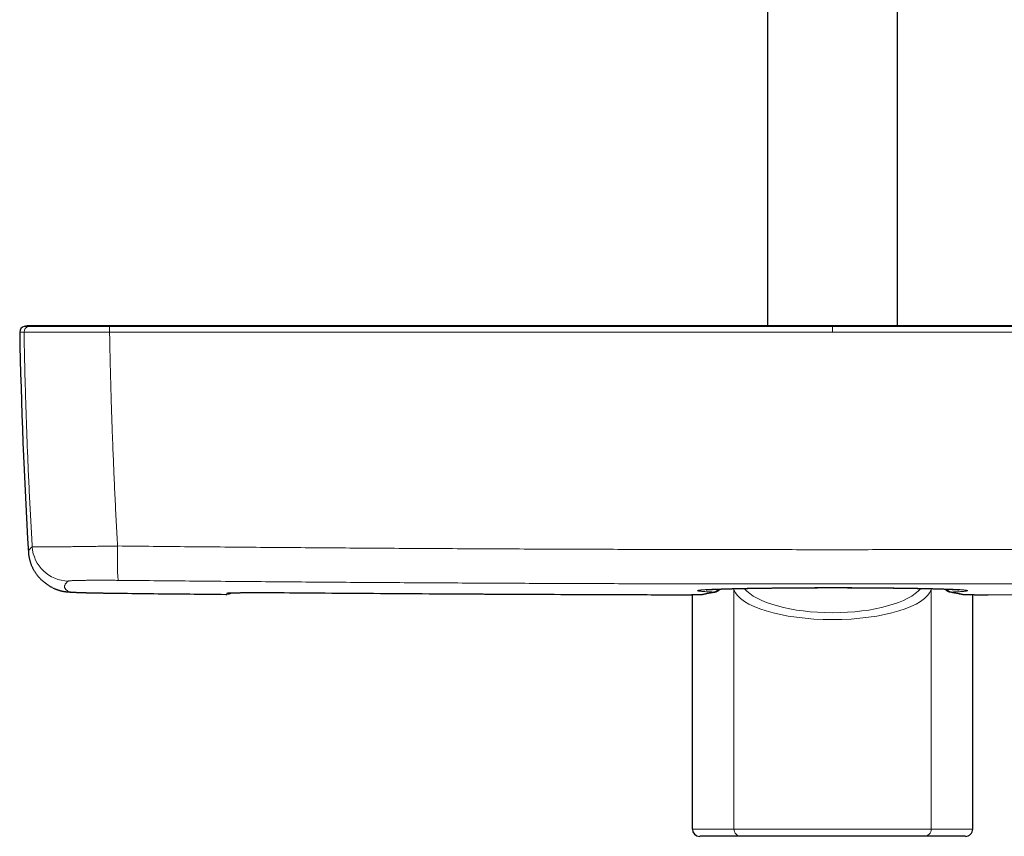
# Model space of a CAD drawing. Header units: millimetres. Extents: x 8 to 976, y 12 to 967.
# Tile 8 of 256: x 283 to 418, y 266 to 378. Entities that reach past the tile are written whole.
import ezdxf

# ---------------------------------------------------------------- set-up
doc = ezdxf.new("R2010")
doc.units = ezdxf.units.MM

msp = doc.modelspace()

# ---------------------------------------------------------------- linework, layer by layer
at = {"color": 7, "linetype": 'Continuous', "lineweight": 30}
for p, q in [((385.22, 596.48), (385.22, 335.99)), ((403.02, 335.99), (403.02, 596.48)), ((285.04, 335.99), (285.02, 335.99)), ((286.93, 335.99), (286.74, 335.99)), ((287.43, 300.17), (287.41, 300.18)), ((374.96, 267.15), (374.96, 299.21)), ((376.38, 299.26), (376.36, 299.26)), ((411.87, 299.26), (411.89, 299.26)), ((413.29, 267.15), (413.29, 299.21)), ((381.62, 266.15), (375.96, 266.15)), ((406.63, 266.15), (381.62, 266.15)), ((412.29, 266.15), (406.63, 266.15))]:
    msp.add_line(p, q, dxfattribs=at)
at = {"color": 252, "linetype": 'Continuous', "lineweight": 0}
for p, q in [((394.12, 335.99), (394.12, 335.9)), ((394.12, 335.11), (394.12, 335.7)), ((283.53, 335.11), (283.53, 335.11)), ((295.22, 335.11), (295.23, 335.11)), ((296.52, 299.41), (296.51, 299.41)), ((311.28, 299.25), (311.28, 299.25)), ((311.28, 299.25), (311.28, 299.25)), ((319.13, 299.49), (319.13, 299.49)), ((372.86, 299.2), (372.86, 299.2)), ((380.63, 299.94), (380.6, 300.03)), ((380.63, 267.15), (380.63, 299.94)), ((407.65, 300.03), (407.62, 299.94)), ((407.62, 267.15), (407.62, 299.94)), ((415.39, 299.2), (415.39, 299.2)), ((374.96, 267.15), (380.63, 267.15)), ((380.63, 267.15), (407.62, 267.15)), ((407.62, 267.15), (413.29, 267.15))]:
    msp.add_line(p, q, dxfattribs=at)
at = {"color": 252, "linetype": 'Continuous', "lineweight": 0, "flags": 128}
for points in [[(376.36, 299.26), (376.31, 299.25), (376.23, 299.25)], [(377.89, 299.56), (377.97, 299.57), (378.04, 299.58)], [(380.63, 299.94), (380.64, 300.02), (380.64, 300.04)], [(407.62, 299.94), (407.61, 300.02), (407.61, 300.04)], [(410.36, 299.56), (410.28, 299.57), (410.21, 299.58)], [(411.89, 299.26), (411.94, 299.25), (412.02, 299.25)]]:
    msp.add_lwpolyline(points, dxfattribs=at)
at = {"color": 7, "linetype": 'Continuous', "lineweight": 30}
for centre, radius, start, end in [((283.74, 335.12), 0.8, 102.4156, 181.051), ((982.82, 347.92), 700, 181.04894, 183.51705)]:
    msp.add_arc(centre, radius, start, end, dxfattribs=at)
at = {"color": 252, "linetype": 'Continuous', "lineweight": 0}
for centre, radius, start, end in [((284.33, 335.12), 0.8, 102.4705, 181.062), ((284.33, 335.12), 0.8, 102.4699, 181.0599), ((307.72, 335.25), 12.5, 177.0339, 180.6825), ((308.18, 335.26), 12.95, 177.148, 180.6703), ((289.64, 306.07), 5, 183.4994, 269.2751), ((347.66, 304.23), 51.36, 178.1708, 183.4139), ((289.74, 304.59), 4.99, 242.4924, 269.3745), ((311.28, 300.21), 0.802, 269.4871, 285.3613), ((311.28, 300.05), 0.8, 269.4734, 311.3926), ((311.28, 300.05), 0.8, 269.4745, 311.4143), ((381.63, 267.15), 0.997, 179.8298, 269.8321), ((406.62, 267.15), 0.997, 270.1679, 0.1702)]:
    msp.add_arc(centre, radius, start, end, dxfattribs=at)
for centre, major_axis, ratio, start_param, end_param in [((394.12, 300.44), (13.58, 0), 0.341894, 3.250238, 6.17454), ((394.12, 301.38), (12.58, 0), 0.369079, 3.428445, 5.996303)]:
    msp.add_ellipse(centre, major_axis=major_axis, ratio=ratio, start_param=start_param, end_param=end_param, dxfattribs=at)
at = {"color": 7, "linetype": 'Continuous', "lineweight": 30}
for centre, start_param, end_param in [((375.96, 267.15), 0, 1.570796), ((412.29, 267.15), 1.570796, 3.141593)]:
    msp.add_ellipse(centre, major_axis=(-1.01, 0), ratio=0.994104, start_param=start_param, end_param=end_param, dxfattribs=at)
for points, knots in [([(284.44, 335.99), (284.42, 335.99), (284.4, 335.99), (284.35, 335.99), (284.31, 335.99), (284.28, 335.99), (284.25, 335.99), (284.23, 335.99), (284.21, 335.99), (284.2, 335.99), (284.19, 335.99), (284.17, 335.99), (284.14, 335.99), (284.09, 335.98), (284, 335.97), (283.87, 335.96), (283.72, 335.93), (283.62, 335.91), (283.56, 335.9)], [0, 0, 0, 0, 0.1260581, 0.2341511, 0.3243497, 0.3967758, 0.4516693, 0.4773206, 0.4966717, 0.5042175, 0.5105625, 0.5268245, 0.5453168, 0.57921, 0.6562683, 0.7535106, 0.8709565, 1, 1, 1, 1]), ([(285.02, 335.99), (285.01, 335.99), (284.99, 335.99), (284.97, 335.99), (284.94, 335.99), (284.91, 335.99), (284.89, 335.99), (284.87, 335.99), (284.85, 335.99), (284.83, 335.99), (284.81, 335.99), (284.79, 335.99), (284.78, 335.99), (284.76, 335.99), (284.75, 335.99), (284.73, 335.99), (284.72, 335.99), (284.71, 335.99), (284.69, 335.99), (284.68, 335.99), (284.67, 335.99), (284.66, 335.99), (284.65, 335.99), (284.65, 335.99), (284.64, 335.99), (284.63, 335.99), (284.62, 335.99), (284.62, 335.99), (284.61, 335.99), (284.61, 335.99), (284.6, 335.99), (284.59, 335.99), (284.59, 335.99), (284.58, 335.99), (284.57, 335.99), (284.56, 335.99), (284.56, 335.99), (284.55, 335.99), (284.54, 335.99), (284.53, 335.99), (284.53, 335.99), (284.52, 335.99), (284.51, 335.99), (284.5, 335.99), (284.5, 335.99), (284.49, 335.99), (284.48, 335.99), (284.48, 335.99), (284.47, 335.99), (284.46, 335.99), (284.46, 335.99), (284.45, 335.99), (284.45, 335.99), (284.45, 335.99), (284.44, 335.99), (284.44, 335.99), (284.44, 335.99), (284.44, 335.99), (284.44, 335.99)], [0, 0, 0, 0, 0.025029, 0.049424, 0.073187, 0.096316, 0.118812, 0.140289, 0.161157, 0.181413, 0.201059, 0.220476, 0.239257, 0.257403, 0.274912, 0.291786, 0.308024, 0.323627, 0.338593, 0.352924, 0.366619, 0.379679, 0.392102, 0.40389, 0.415043, 0.424707, 0.433838, 0.442439, 0.451141, 0.460379, 0.470154, 0.481404, 0.493289, 0.505811, 0.518967, 0.53276, 0.546924, 0.561702, 0.577093, 0.593097, 0.610059, 0.62766, 0.645899, 0.664777, 0.684292, 0.704447, 0.725239, 0.74667, 0.768739, 0.791446, 0.814792, 0.838776, 0.863398, 0.888659, 0.917183, 0.946479, 0.976548, 1, 1, 1, 1]), ([(295.26, 335.99), (295.13, 335.99), (294.88, 335.99), (294.51, 335.99), (294.15, 335.99), (293.79, 335.99), (293.42, 335.99), (293.04, 335.99), (292.64, 335.99), (292.22, 335.99), (291.81, 335.99), (291.42, 335.99), (291.06, 335.99), (290.73, 335.99), (290.41, 335.99), (290.09, 335.99), (289.78, 335.99), (289.45, 335.99), (289.11, 335.99), (288.77, 335.99), (288.45, 335.99), (288.14, 335.99), (287.87, 335.99), (287.62, 335.99), (287.38, 335.99), (287.16, 335.99), (286.94, 335.99), (286.71, 335.99), (286.49, 335.99), (286.28, 335.99), (286.08, 335.99), (285.89, 335.99), (285.72, 335.99), (285.57, 335.99), (285.43, 335.99), (285.32, 335.99), (285.22, 335.99), (285.14, 335.99), (285.08, 335.99), (285.04, 335.99), (285.03, 335.99), (285.02, 335.99)], [0, 0, 0, 0, 0.023891, 0.047086, 0.069962, 0.092904, 0.116288, 0.140122, 0.167568, 0.194674, 0.221968, 0.249978, 0.273742, 0.296844, 0.319663, 0.342577, 0.365963, 0.389831, 0.417351, 0.44453, 0.471851, 0.499802, 0.523482, 0.546533, 0.569332, 0.592259, 0.615689, 0.639617, 0.667171, 0.694345, 0.721631, 0.749523, 0.77811, 0.806219, 0.833994, 0.861586, 0.889145, 0.916327, 0.943769, 0.971614, 1, 1, 1, 1]), ([(291.83, 335.99), (291.69, 335.99), (291.42, 335.99), (291.01, 335.99), (290.61, 335.99), (290.23, 335.99), (289.85, 335.99), (289.48, 335.99), (289.12, 335.99), (288.79, 335.99), (288.46, 335.99), (288.25, 335.99), (288.14, 335.99), (288.14, 335.99)], [0, 0, 0, 0, 0.100682, 0.202482, 0.302065, 0.401291, 0.502033, 0.604799, 0.702846, 0.799254, 0.896243, 0.996029, 1, 1, 1, 1]), ([(295.25, 335.99), (295.11, 335.99), (294.81, 335.99), (294.38, 335.99), (293.93, 335.99), (293.5, 335.99), (293.08, 335.99), (292.66, 335.99), (292.38, 335.99), (292.24, 335.99), (292.23, 335.99)], [0, 0, 0, 0, 0.139946, 0.286055, 0.430042, 0.572679, 0.714757, 0.854514, 0.995225, 1, 1, 1, 1]), ([(394.12, 335.99), (393.63, 335.99), (392.64, 335.99), (391.16, 335.99), (389.72, 335.99), (388.29, 335.99), (386.89, 335.99), (385.51, 335.99), (384.16, 335.99), (382.81, 335.99), (381.46, 335.99), (380.12, 335.99), (378.8, 335.99), (377.51, 335.99), (376.24, 335.99), (375, 335.99), (373.79, 335.99), (372.6, 335.99), (371.44, 335.99), (370.3, 335.99), (369.19, 335.99), (368.12, 335.99), (367.1, 335.99), (366.13, 335.99), (365.17, 335.99), (364.24, 335.99), (363.32, 335.99), (362.4, 335.99), (361.49, 335.99), (360.6, 335.99), (359.74, 335.99), (358.91, 335.99), (358.12, 335.99), (357.36, 335.99), (356.65, 335.99), (355.95, 335.99), (355.28, 335.99), (354.67, 335.99), (354.11, 335.99), (353.61, 335.99), (353.12, 335.99), (352.65, 335.99), (352.19, 335.99), (351.7, 335.99), (351.17, 335.99), (350.6, 335.99), (350, 335.99), (349.37, 335.99), (348.72, 335.99), (348.03, 335.99), (347.32, 335.99), (346.59, 335.99), (345.83, 335.99), (345.05, 335.99), (344.25, 335.99), (343.41, 335.99), (342.53, 335.99), (341.61, 335.99), (340.67, 335.99), (339.7, 335.99), (338.7, 335.99), (337.68, 335.99), (336.63, 335.99), (335.56, 335.99), (334.46, 335.99), (333.33, 335.99), (332.18, 335.99), (331.03, 335.99), (329.87, 335.99), (328.71, 335.99), (327.53, 335.99), (326.33, 335.99), (325.08, 335.99), (323.78, 335.99), (322.43, 335.99), (321.05, 335.99), (319.65, 335.99), (318.22, 335.99), (316.79, 335.99), (315.37, 335.99), (313.95, 335.99), (312.51, 335.99), (311.04, 335.99), (309.56, 335.99), (308.05, 335.99), (306.51, 335.99), (304.95, 335.99), (303.37, 335.99), (301.78, 335.99), (300.17, 335.99), (298.56, 335.99), (296.91, 335.99), (295.81, 335.99), (295.26, 335.99)], [0, 0, 0, 0, 0.0151264, 0.0300147, 0.044665, 0.0590772, 0.0732513, 0.0871874, 0.1008854, 0.1143455, 0.1281911, 0.1417756, 0.1550988, 0.1681607, 0.1809615, 0.1935011, 0.2057794, 0.2177965, 0.2295524, 0.2410472, 0.2522807, 0.263253, 0.2733591, 0.283233, 0.2928748, 0.3022843, 0.3114617, 0.3209415, 0.3301602, 0.3391176, 0.347814, 0.3562491, 0.364423, 0.3718907, 0.3791262, 0.3861295, 0.3929006, 0.3994396, 0.4047114, 0.4098219, 0.4147712, 0.4195593, 0.4241862, 0.4287604, 0.4343531, 0.4401707, 0.4462131, 0.4524805, 0.4591762, 0.4661109, 0.4732846, 0.4806972, 0.4883487, 0.4962392, 0.5043687, 0.512737, 0.5217602, 0.5310456, 0.5405933, 0.5504032, 0.5604754, 0.5708098, 0.5814065, 0.5922654, 0.6033866, 0.61477, 0.6264157, 0.6383237, 0.6497914, 0.6614923, 0.6734262, 0.6855934, 0.6979938, 0.7114004, 0.7250693, 0.7390006, 0.7531941, 0.7676499, 0.782368, 0.7964853, 0.8108358, 0.8254195, 0.8402364, 0.8552865, 0.8705699, 0.8860864, 0.9018361, 0.9178191, 0.9340353, 0.950189, 0.9665676, 0.9831713, 1, 1, 1, 1]), ([(492.99, 335.99), (492.49, 335.99), (491.5, 335.99), (490.03, 335.99), (488.58, 335.99), (487.16, 335.99), (485.76, 335.99), (484.38, 335.99), (483.03, 335.99), (481.68, 335.99), (480.33, 335.99), (478.99, 335.99), (477.67, 335.99), (476.38, 335.99), (475.11, 335.99), (473.87, 335.99), (472.66, 335.99), (471.47, 335.99), (470.31, 335.99), (469.17, 335.99), (468.06, 335.99), (467, 335.99), (465.98, 335.99), (465, 335.99), (464.05, 335.99), (463.12, 335.99), (462.19, 335.99), (461.27, 335.99), (460.36, 335.99), (459.48, 335.99), (458.62, 335.99), (457.78, 335.99), (456.99, 335.99), (456.24, 335.99), (455.52, 335.99), (454.83, 335.99), (454.16, 335.99), (453.55, 335.99), (452.99, 335.99), (452.48, 335.99), (451.99, 335.99), (451.52, 335.99), (451.06, 335.99), (450.57, 335.99), (450.04, 335.99), (449.47, 335.99), (448.87, 335.99), (448.25, 335.99), (447.59, 335.99), (446.9, 335.99), (446.2, 335.99), (445.46, 335.99), (444.71, 335.99), (443.93, 335.99), (443.12, 335.99), (442.28, 335.99), (441.4, 335.99), (440.48, 335.99), (439.54, 335.99), (438.57, 335.99), (437.57, 335.99), (436.55, 335.99), (435.5, 335.99), (434.43, 335.99), (433.33, 335.99), (432.21, 335.99), (431.05, 335.99), (429.9, 335.99), (428.74, 335.99), (427.59, 335.99), (426.41, 335.99), (425.2, 335.99), (423.95, 335.99), (422.65, 335.99), (421.3, 335.99), (419.92, 335.99), (418.52, 335.99), (417.09, 335.99), (415.66, 335.99), (414.24, 335.99), (412.82, 335.99), (411.38, 335.99), (409.91, 335.99), (408.43, 335.99), (406.91, 335.99), (405.38, 335.99), (403.82, 335.99), (402.24, 335.99), (400.65, 335.99), (399.04, 335.99), (397.42, 335.99), (395.78, 335.99), (394.68, 335.99), (394.12, 335.99)], [0, 0, 0, 0, 0.015126, 0.030015, 0.044665, 0.059077, 0.073251, 0.087187, 0.100885, 0.114345, 0.128191, 0.141776, 0.155099, 0.168161, 0.180962, 0.193501, 0.205779, 0.217797, 0.229552, 0.241047, 0.252281, 0.263253, 0.273359, 0.283233, 0.292875, 0.302284, 0.311462, 0.320942, 0.33016, 0.339118, 0.347814, 0.356249, 0.364423, 0.371891, 0.379126, 0.38613, 0.392901, 0.39944, 0.404711, 0.409822, 0.414771, 0.419559, 0.424186, 0.42876, 0.434353, 0.440171, 0.446213, 0.45248, 0.459176, 0.466111, 0.473285, 0.480697, 0.488349, 0.496239, 0.504369, 0.512737, 0.52176, 0.531046, 0.540593, 0.550403, 0.560475, 0.57081, 0.581406, 0.592265, 0.603387, 0.61477, 0.626416, 0.638324, 0.649791, 0.661492, 0.673426, 0.685593, 0.697994, 0.7114, 0.725069, 0.739001, 0.753194, 0.76765, 0.782368, 0.796485, 0.810836, 0.82542, 0.840236, 0.855287, 0.87057, 0.886086, 0.901836, 0.917819, 0.934035, 0.950189, 0.966568, 0.983171, 1, 1, 1, 1]), ([(284.14, 304.98), (284.14, 304.97), (284.14, 304.9), (284.15, 304.77), (284.17, 304.58), (284.2, 304.4), (284.24, 304.21), (284.28, 304.03), (284.32, 303.85), (284.38, 303.68), (284.43, 303.51), (284.49, 303.34), (284.56, 303.17), (284.63, 303.01), (284.71, 302.86), (284.79, 302.7), (284.87, 302.55), (284.95, 302.41), (285.04, 302.27), (285.14, 302.14), (285.23, 302), (285.33, 301.88), (285.43, 301.75), (285.53, 301.64), (285.63, 301.52), (285.74, 301.41), (285.85, 301.3), (285.96, 301.2), (286.07, 301.09), (286.18, 301), (286.3, 300.9), (286.42, 300.81), (286.54, 300.72), (286.66, 300.63), (286.79, 300.55), (286.92, 300.46), (287.05, 300.38), (287.18, 300.3), (287.3, 300.24), (287.38, 300.2), (287.41, 300.18)], [0, 0, 0, 0, 0.002919, 0.025352, 0.047774, 0.070193, 0.092618, 0.115057, 0.137522, 0.160025, 0.182581, 0.205205, 0.227917, 0.250738, 0.273692, 0.296805, 0.320106, 0.343626, 0.367397, 0.391455, 0.415837, 0.440584, 0.465738, 0.491343, 0.517448, 0.544104, 0.571364, 0.599287, 0.627936, 0.657378, 0.687687, 0.718944, 0.751235, 0.784657, 0.819319, 0.855339, 0.892852, 0.932052, 0.972956, 1, 1, 1, 1]), ([(287.52, 300.12), (287.55, 300.11), (287.61, 300.08), (287.72, 300.03), (287.85, 299.97), (287.98, 299.92), (288.1, 299.88), (288.22, 299.84), (288.33, 299.81), (288.43, 299.78), (288.52, 299.75), (288.61, 299.73), (288.69, 299.71), (288.77, 299.69), (288.84, 299.68), (288.91, 299.67), (288.97, 299.66), (289.04, 299.65), (289.1, 299.64), (289.16, 299.63), (289.22, 299.62), (289.28, 299.61), (289.34, 299.61), (289.41, 299.6), (289.49, 299.59), (289.57, 299.59), (289.68, 299.58), (289.8, 299.57), (289.93, 299.56), (290.05, 299.56), (290.17, 299.55), (290.29, 299.54), (290.42, 299.54), (290.55, 299.53), (290.69, 299.53), (290.82, 299.52), (290.96, 299.52), (291.1, 299.51), (291.25, 299.51), (291.4, 299.5), (291.55, 299.5), (291.71, 299.49), (291.87, 299.49), (292.04, 299.48), (292.21, 299.48), (292.38, 299.48), (292.56, 299.47), (292.74, 299.47), (292.93, 299.46), (293.11, 299.46), (293.3, 299.46), (293.49, 299.45), (293.68, 299.45), (293.88, 299.44), (294.08, 299.44), (294.29, 299.44), (294.49, 299.43), (294.7, 299.43), (294.9, 299.43), (295.11, 299.42), (295.32, 299.42), (295.53, 299.42), (295.74, 299.41), (295.96, 299.41), (296.17, 299.41), (296.36, 299.41), (296.47, 299.41), (296.51, 299.41)], [0, 0, 0, 0, 0.006115, 0.018538, 0.030594, 0.0422, 0.053279, 0.063775, 0.073663, 0.08296, 0.091714, 0.099999, 0.107906, 0.115532, 0.122981, 0.130357, 0.13777, 0.145299, 0.153069, 0.161217, 0.169904, 0.179327, 0.189744, 0.201527, 0.21526, 0.232008, 0.251268, 0.280253, 0.303711, 0.325287, 0.345667, 0.367256, 0.388028, 0.408249, 0.427585, 0.446654, 0.465502, 0.484185, 0.502748, 0.521226, 0.539651, 0.558051, 0.576129, 0.594315, 0.612508, 0.630692, 0.648849, 0.666961, 0.685008, 0.702971, 0.720834, 0.738635, 0.756524, 0.774494, 0.792515, 0.810556, 0.828576, 0.846539, 0.864412, 0.882166, 0.899897, 0.917744, 0.935649, 0.953592, 0.971556, 0.98952, 1, 1, 1, 1]), ([(296.51, 299.41), (298.1, 299.39), (301.32, 299.35), (306.19, 299.3), (309.53, 299.27), (311.22, 299.25), (311.28, 299.25)], [0, 0, 0, 0, 0.321943, 0.655712, 0.989473, 1, 1, 1, 1]), ([(311.45, 299.43), (311.45, 299.43), (311.45, 299.43), (311.45, 299.43), (311.46, 299.43), (311.48, 299.44), (311.5, 299.44), (311.53, 299.44), (311.57, 299.44), (311.62, 299.45), (311.67, 299.45), (311.73, 299.45), (311.8, 299.45), (311.87, 299.46), (311.95, 299.46), (312.04, 299.46), (312.14, 299.47), (312.23, 299.47), (312.34, 299.47), (312.45, 299.47), (312.57, 299.48), (312.69, 299.48), (312.82, 299.48), (312.95, 299.48), (313.09, 299.48), (313.24, 299.49), (313.38, 299.49), (313.54, 299.49), (313.69, 299.49), (313.86, 299.49), (314.02, 299.49), (314.19, 299.5), (314.37, 299.5), (314.55, 299.5), (314.73, 299.5), (314.92, 299.5), (315.11, 299.5), (315.3, 299.5), (315.5, 299.5), (315.7, 299.5), (315.9, 299.5), (316.11, 299.5), (316.31, 299.5), (316.52, 299.5), (316.74, 299.5), (316.95, 299.5), (317.17, 299.5), (317.38, 299.5), (317.6, 299.5), (317.82, 299.5), (318.04, 299.49), (318.27, 299.49), (318.49, 299.49), (318.71, 299.49), (318.92, 299.49), (319.06, 299.49), (319.13, 299.49)], [0, 0, 0, 0, 0.003491, 0.014418, 0.026644, 0.040161, 0.054898, 0.071157, 0.087595, 0.104863, 0.122759, 0.141135, 0.159863, 0.178838, 0.197974, 0.217197, 0.236446, 0.255655, 0.274833, 0.294101, 0.313529, 0.333081, 0.352724, 0.372426, 0.392154, 0.411872, 0.431545, 0.451145, 0.470649, 0.490196, 0.509862, 0.529536, 0.549234, 0.568985, 0.588693, 0.608412, 0.628209, 0.647987, 0.667644, 0.687243, 0.707005, 0.726744, 0.746466, 0.76618, 0.785892, 0.805609, 0.825338, 0.845085, 0.864858, 0.884629, 0.90432, 0.924002, 0.943698, 0.963426, 0.983215, 1, 1, 1, 1]), ([(311.63, 299.33), (311.64, 299.34), (311.68, 299.35), (311.73, 299.39), (311.78, 299.42), (311.8, 299.44), (311.82, 299.46)], [0, 0, 0, 0, 0.205737, 0.49953, 0.788464, 1, 1, 1, 1]), ([(319.13, 299.49), (320.98, 299.47), (325.37, 299.44), (332.3, 299.39), (339.89, 299.34), (347.48, 299.29), (355.08, 299.26), (362.67, 299.23), (368.6, 299.21), (371.99, 299.2), (372.86, 299.2)], [0, 0, 0, 0, 0.1037855, 0.2451022, 0.386419, 0.5277359, 0.6690528, 0.8103697, 0.9516866, 1, 1, 1, 1]), ([(372.86, 299.2), (372.9, 299.2), (372.99, 299.2), (373.12, 299.2), (373.26, 299.2), (373.4, 299.2), (373.54, 299.2), (373.68, 299.2), (373.82, 299.2), (373.97, 299.2), (374.11, 299.2), (374.25, 299.2), (374.38, 299.2), (374.51, 299.2), (374.64, 299.2), (374.77, 299.21), (374.89, 299.21), (375.01, 299.21), (375.12, 299.21), (375.23, 299.21), (375.33, 299.21), (375.43, 299.22), (375.53, 299.22), (375.62, 299.22), (375.71, 299.22), (375.79, 299.22), (375.87, 299.23), (375.94, 299.23), (376.01, 299.23), (376.07, 299.24), (376.13, 299.24), (376.19, 299.24), (376.25, 299.25), (376.31, 299.25), (376.34, 299.26), (376.36, 299.26)], [0, 0, 0, 0, 0.023376, 0.052662, 0.079233, 0.10763, 0.135042, 0.164871, 0.194694, 0.2245, 0.254278, 0.284014, 0.313698, 0.343319, 0.372869, 0.402344, 0.43174, 0.461059, 0.490306, 0.519475, 0.548575, 0.577866, 0.607397, 0.637161, 0.667149, 0.69736, 0.727801, 0.758503, 0.789533, 0.82103, 0.853288, 0.886972, 0.924068, 0.970028, 1, 1, 1, 1]), ([(376.38, 299.27), (376.38, 299.27), (376.48, 299.28), (376.65, 299.32), (376.92, 299.37), (377.17, 299.42), (377.44, 299.47), (377.72, 299.52), (377.92, 299.55), (378.03, 299.57), (378.04, 299.58)], [0, 0, 0, 0, 0.0022705, 0.1865847, 0.3379593, 0.4964291, 0.6578493, 0.8193627, 0.9809647, 1, 1, 1, 1]), ([(376.82, 299.88), (376.82, 299.88), (376.82, 299.88), (376.82, 299.88), (376.84, 299.88), (376.86, 299.88), (376.89, 299.89), (376.92, 299.89), (376.96, 299.89), (377.01, 299.9), (377.07, 299.9), (377.13, 299.9), (377.2, 299.91), (377.28, 299.91), (377.36, 299.92), (377.46, 299.92), (377.56, 299.93), (377.66, 299.93), (377.78, 299.94), (377.9, 299.95), (378.03, 299.95), (378.16, 299.96), (378.31, 299.96), (378.46, 299.97), (378.62, 299.97), (378.78, 299.98), (378.95, 299.99), (379.13, 299.99), (379.31, 300), (379.5, 300), (379.69, 300.01), (379.89, 300.02), (380.09, 300.02), (380.3, 300.03), (380.51, 300.03), (380.73, 300.04), (380.96, 300.04), (381.19, 300.05), (381.42, 300.05), (381.66, 300.06), (381.91, 300.06), (382.16, 300.07), (382.41, 300.07), (382.67, 300.08), (382.94, 300.08), (383.21, 300.09), (383.48, 300.09), (383.75, 300.1), (384.03, 300.1), (384.32, 300.1), (384.6, 300.11), (384.89, 300.11), (385.18, 300.12), (385.47, 300.12), (385.77, 300.12), (386.07, 300.13), (386.38, 300.13), (386.68, 300.13), (386.99, 300.13), (387.31, 300.14), (387.63, 300.14), (387.95, 300.14), (388.27, 300.15), (388.6, 300.15), (388.92, 300.15), (389.25, 300.15), (389.58, 300.15), (389.91, 300.16), (390.24, 300.16), (390.57, 300.16), (390.9, 300.16), (391.24, 300.16), (391.57, 300.16), (391.91, 300.16), (392.25, 300.17), (392.59, 300.17), (392.93, 300.17), (393.27, 300.17), (393.61, 300.17), (393.95, 300.17), (394.29, 300.17), (394.64, 300.17), (394.98, 300.17), (395.32, 300.17), (395.66, 300.17), (396, 300.17), (396.34, 300.16), (396.67, 300.16), (397.01, 300.16), (397.34, 300.16), (397.67, 300.16), (398.01, 300.16), (398.34, 300.16), (398.67, 300.15), (398.99, 300.15), (399.32, 300.15), (399.65, 300.15), (399.97, 300.15), (400.3, 300.14), (400.62, 300.14), (400.94, 300.14), (401.25, 300.13), (401.56, 300.13), (401.87, 300.13), (402.17, 300.13), (402.48, 300.12), (402.77, 300.12), (403.07, 300.12), (403.36, 300.11), (403.65, 300.11), (403.93, 300.1), (404.22, 300.1), (404.49, 300.1), (404.77, 300.09), (405.04, 300.09), (405.31, 300.08), (405.58, 300.08), (405.84, 300.07), (406.09, 300.07), (406.35, 300.06), (406.59, 300.06), (406.83, 300.05), (407.07, 300.05), (407.3, 300.04), (407.52, 300.04), (407.74, 300.03), (407.95, 300.03), (408.16, 300.02), (408.37, 300.01), (408.57, 300.01), (408.76, 300), (408.95, 300), (409.13, 299.99), (409.31, 299.99), (409.48, 299.98), (409.65, 299.97), (409.81, 299.97), (409.96, 299.96), (410.1, 299.96), (410.24, 299.95), (410.37, 299.94), (410.49, 299.94), (410.61, 299.93), (410.72, 299.93), (410.82, 299.92), (410.91, 299.92), (411, 299.91), (411.08, 299.91), (411.15, 299.9), (411.21, 299.9), (411.26, 299.89), (411.31, 299.89), (411.35, 299.89), (411.38, 299.88), (411.41, 299.88), (411.42, 299.88), (411.43, 299.88), (411.43, 299.88), (411.43, 299.88)], [0, 0, 0, 0, 0.003068, 0.007031, 0.011214, 0.015664, 0.020283, 0.025069, 0.030015, 0.035113, 0.040356, 0.045733, 0.051236, 0.056856, 0.062582, 0.068408, 0.074325, 0.080327, 0.086407, 0.092562, 0.098785, 0.105075, 0.111427, 0.117841, 0.124313, 0.130841, 0.137413, 0.144041, 0.150667, 0.157295, 0.163923, 0.170555, 0.17719, 0.183832, 0.19048, 0.197139, 0.203809, 0.210492, 0.217191, 0.223909, 0.230647, 0.237408, 0.244194, 0.251009, 0.257838, 0.264682, 0.271515, 0.278328, 0.285123, 0.291904, 0.298675, 0.305439, 0.3122, 0.318961, 0.325725, 0.332496, 0.339276, 0.34607, 0.35288, 0.359711, 0.366567, 0.373449, 0.380354, 0.387242, 0.394105, 0.400952, 0.407784, 0.414604, 0.421416, 0.428221, 0.435023, 0.441824, 0.448626, 0.455432, 0.462244, 0.469064, 0.475896, 0.482742, 0.489604, 0.496486, 0.503386, 0.510281, 0.517155, 0.52401, 0.530848, 0.537673, 0.544487, 0.551294, 0.558095, 0.564895, 0.571694, 0.578496, 0.585304, 0.592119, 0.598945, 0.605785, 0.61264, 0.619515, 0.62641, 0.633301, 0.640164, 0.647006, 0.653829, 0.660636, 0.667431, 0.674216, 0.680993, 0.687766, 0.694538, 0.701311, 0.708087, 0.714869, 0.72166, 0.728462, 0.735278, 0.742112, 0.748964, 0.755817, 0.762625, 0.769406, 0.776163, 0.782898, 0.789614, 0.796314, 0.802999, 0.809672, 0.816335, 0.822991, 0.829642, 0.836289, 0.842934, 0.849579, 0.856225, 0.862874, 0.869526, 0.876176, 0.882733, 0.889221, 0.895654, 0.902031, 0.908349, 0.914606, 0.920799, 0.926924, 0.932976, 0.93895, 0.944837, 0.950632, 0.956324, 0.961904, 0.967361, 0.972685, 0.977864, 0.982888, 0.987746, 0.99243, 0.996417, 1, 1, 1, 1]), ([(378.04, 299.58), (378.06, 299.58), (378.11, 299.59), (378.17, 299.61), (378.24, 299.63), (378.31, 299.66), (378.37, 299.69), (378.43, 299.73), (378.5, 299.77), (378.56, 299.81), (378.62, 299.86), (378.69, 299.92), (378.73, 299.96), (378.76, 299.98)], [0, 0, 0, 0, 0.063073, 0.131372, 0.202754, 0.277814, 0.357417, 0.442579, 0.534507, 0.634637, 0.744681, 0.866646, 1, 1, 1, 1]), ([(409.49, 299.98), (409.52, 299.96), (409.56, 299.92), (409.62, 299.86), (409.69, 299.81), (409.76, 299.76), (409.82, 299.72), (409.89, 299.69), (409.95, 299.66), (410.02, 299.63), (410.08, 299.61), (410.15, 299.59), (410.19, 299.58), (410.21, 299.58)], [0, 0, 0, 0, 0.126539, 0.254038, 0.368047, 0.470895, 0.564572, 0.650734, 0.730751, 0.805757, 0.876693, 0.94435, 1, 1, 1, 1]), ([(410.21, 299.58), (410.22, 299.58), (410.32, 299.56), (410.51, 299.52), (410.79, 299.47), (411.06, 299.42), (411.33, 299.37), (411.58, 299.32), (411.76, 299.29), (411.86, 299.27), (411.87, 299.27)], [0, 0, 0, 0, 0.008821, 0.170585, 0.332277, 0.493884, 0.655402, 0.816826, 0.975717, 1, 1, 1, 1]), ([(411.89, 299.26), (411.9, 299.26), (411.91, 299.26), (411.95, 299.25), (412.01, 299.25), (412.08, 299.24), (412.14, 299.24), (412.2, 299.23), (412.27, 299.23), (412.34, 299.23), (412.42, 299.23), (412.5, 299.22), (412.59, 299.22), (412.68, 299.22), (412.77, 299.22), (412.87, 299.21), (412.98, 299.21), (413.08, 299.21), (413.19, 299.21), (413.31, 299.21), (413.43, 299.21), (413.55, 299.21), (413.68, 299.2), (413.81, 299.2), (413.94, 299.2), (414.08, 299.2), (414.22, 299.2), (414.36, 299.2), (414.5, 299.2), (414.65, 299.2), (414.79, 299.2), (414.94, 299.2), (415.08, 299.2), (415.23, 299.2), (415.33, 299.2), (415.39, 299.2), (415.39, 299.2)], [0, 0, 0, 0, 0.007435, 0.038044, 0.08164, 0.127316, 0.159782, 0.190902, 0.22383, 0.255679, 0.28691, 0.317745, 0.348286, 0.378577, 0.408637, 0.43847, 0.468071, 0.497435, 0.526536, 0.555569, 0.584696, 0.613918, 0.643241, 0.672664, 0.702185, 0.731797, 0.761492, 0.79126, 0.82109, 0.850969, 0.880884, 0.910828, 0.939379, 0.966865, 0.997349, 1, 1, 1, 1])]:
    msp.add_open_spline(points, degree=3, knots=knots, dxfattribs=at)
at = {"color": 252, "linetype": 'Continuous', "lineweight": 0}
for points, knots in [([(284.16, 335.9), (284.13, 335.9), (284.04, 335.9), (283.91, 335.9), (283.79, 335.9), (283.69, 335.9), (283.62, 335.9), (283.58, 335.9), (283.57, 335.9), (283.56, 335.9), (283.56, 335.9)], [0, 0, 0, 0, 0.081348, 0.229743, 0.378142, 0.526541, 0.674939, 0.823335, 0.916073, 1, 1, 1, 1]), ([(284.16, 335.9), (284.27, 335.92), (284.48, 335.96), (284.77, 335.99), (284.95, 335.99), (285.02, 335.99)], [0, 0, 0, 0, 0.377648, 0.757402, 1, 1, 1, 1]), ([(295.24, 335.9), (295.24, 335.9), (295.05, 335.9), (294.67, 335.9), (294.11, 335.9), (293.56, 335.9), (293, 335.9), (292.49, 335.9), (292, 335.9), (291.56, 335.9), (291.12, 335.9), (290.68, 335.9), (290.25, 335.9), (289.83, 335.9), (289.41, 335.9), (289.01, 335.9), (288.62, 335.9), (288.24, 335.9), (287.87, 335.9), (287.51, 335.9), (287.15, 335.9), (286.79, 335.9), (286.45, 335.9), (286.13, 335.9), (285.84, 335.9), (285.58, 335.9), (285.35, 335.9), (285.14, 335.9), (284.96, 335.9), (284.79, 335.9), (284.64, 335.9), (284.51, 335.9), (284.4, 335.9), (284.31, 335.9), (284.23, 335.9), (284.19, 335.9), (284.16, 335.9), (284.16, 335.9), (284.16, 335.9)], [0, 0, 0, 0, 0.000003, 0.032791, 0.065638, 0.098506, 0.131354, 0.164142, 0.191621, 0.219125, 0.246629, 0.274109, 0.302385, 0.330687, 0.358989, 0.387266, 0.415388, 0.443536, 0.471684, 0.499806, 0.531357, 0.56298, 0.59464, 0.626299, 0.657922, 0.689473, 0.716981, 0.744513, 0.772045, 0.799554, 0.82786, 0.856193, 0.884525, 0.912831, 0.941881, 0.970946, 0.999997, 1, 1, 1, 1]), ([(284.16, 335.9), (284.16, 335.9), (284.16, 335.9), (284.16, 335.9), (284.16, 335.9)], [0, 0, 0, 0, 0.005944, 1, 1, 1, 1]), ([(295.24, 335.9), (295.24, 335.92), (295.25, 335.96), (295.25, 335.99), (295.26, 335.99), (295.26, 335.99)], [0, 0, 0, 0, 0.376256, 0.754608, 1, 1, 1, 1]), ([(295.25, 335.9), (295.24, 335.9), (295.24, 335.9), (295.24, 335.9), (295.24, 335.9)], [0, 0, 0, 0, 0.993954, 1, 1, 1, 1]), ([(394.12, 335.9), (391.22, 335.9), (385.4, 335.9), (376.74, 335.9), (368.14, 335.9), (359.61, 335.9), (351.79, 335.9), (344.68, 335.9), (338.28, 335.9), (331.88, 335.9), (325.48, 335.9), (318.57, 335.9), (311.14, 335.9), (303.19, 335.9), (297.9, 335.9), (295.25, 335.9)], [0, 0, 0, 0, 0.088223, 0.176447, 0.262741, 0.349035, 0.43533, 0.50005, 0.564771, 0.629492, 0.694213, 0.758933, 0.839289, 0.919644, 1, 1, 1, 1]), ([(394.12, 335.7), (394.12, 335.73), (394.12, 335.79), (394.12, 335.84), (394.12, 335.88), (394.12, 335.89), (394.12, 335.9)], [0, 0, 0, 0, 0.294751, 0.597181, 0.797404, 1, 1, 1, 1]), ([(394.12, 335.9), (397.03, 335.9), (402.85, 335.9), (411.51, 335.9), (420.11, 335.9), (428.64, 335.9), (436.46, 335.9), (443.57, 335.9), (449.97, 335.9), (456.37, 335.9), (462.77, 335.9), (469.68, 335.9), (477.11, 335.9), (485.06, 335.9), (490.35, 335.9), (493, 335.9)], [0, 0, 0, 0, 0.088223, 0.176447, 0.262741, 0.349035, 0.43533, 0.50005, 0.564771, 0.629492, 0.694213, 0.758933, 0.839289, 0.919644, 1, 1, 1, 1]), ([(282.94, 335.11), (282.94, 335.11), (282.94, 335.11), (282.95, 335.11), (282.99, 335.11), (283.05, 335.11), (283.14, 335.11), (283.25, 335.11), (283.37, 335.11), (283.48, 335.11), (283.53, 335.11)], [0, 0, 0, 0, 0.083929, 0.176668, 0.313876, 0.451085, 0.588293, 0.725528, 0.862764, 1, 1, 1, 1]), ([(283.53, 335.11), (283.55, 334.21), (283.58, 332.42), (283.64, 329.73), (283.72, 327.04), (283.8, 324.35), (283.89, 321.67), (284, 318.78), (284.13, 315.68), (284.29, 312.37), (284.46, 309.07), (284.58, 306.87), (284.65, 305.77)], [0, 0, 0, 0, 0.0915132, 0.1830278, 0.2745414, 0.3660787, 0.457616, 0.5491526, 0.6618543, 0.7745574, 0.8872788, 1, 1, 1, 1]), ([(283.53, 335.11), (283.54, 335.1), (283.56, 335.1), (283.61, 335.1), (283.69, 335.1), (283.78, 335.1), (283.89, 335.1), (284.03, 335.1), (284.18, 335.1), (284.36, 335.1), (284.56, 335.1), (284.78, 335.1), (285.02, 335.1), (285.3, 335.1), (285.62, 335.1), (285.95, 335.1), (286.31, 335.1), (286.68, 335.1), (287.07, 335.1), (287.45, 335.1), (287.84, 335.1), (288.24, 335.1), (288.64, 335.1), (289.06, 335.1), (289.49, 335.1), (289.92, 335.1), (290.37, 335.1), (290.84, 335.1), (291.31, 335.1), (291.8, 335.1), (292.28, 335.1), (292.77, 335.1), (293.25, 335.1), (293.74, 335.1), (294.23, 335.1), (294.73, 335.1), (295.06, 335.1), (295.22, 335.11)], [0, 0, 0, 0, 0.029054, 0.058122, 0.087176, 0.114682, 0.142212, 0.169742, 0.197249, 0.225553, 0.253884, 0.282214, 0.310519, 0.342071, 0.373694, 0.405354, 0.437014, 0.468637, 0.500189, 0.528311, 0.556458, 0.584606, 0.612728, 0.640208, 0.667712, 0.695216, 0.722695, 0.750972, 0.779274, 0.807576, 0.835852, 0.863172, 0.890537, 0.917926, 0.945315, 0.972681, 1, 1, 1, 1]), ([(296.33, 305.87), (296.27, 306.96), (296.14, 309.14), (295.98, 312.42), (295.83, 315.7), (295.7, 318.78), (295.59, 321.67), (295.5, 324.35), (295.42, 327.04), (295.34, 329.73), (295.28, 332.42), (295.25, 334.21), (295.23, 335.11)], [0, 0, 0, 0, 0.112232, 0.224466, 0.336717, 0.448968, 0.540796, 0.632623, 0.72445, 0.8163, 0.908151, 1, 1, 1, 1]), ([(295.23, 335.11), (297.88, 335.11), (303.18, 335.11), (311.12, 335.11), (318.55, 335.11), (325.47, 335.11), (331.87, 335.11), (338.27, 335.11), (344.67, 335.11), (351.78, 335.11), (359.6, 335.11), (368.14, 335.11), (376.74, 335.11), (385.4, 335.11), (391.22, 335.11), (394.12, 335.11)], [0, 0, 0, 0, 0.080356, 0.160711, 0.241067, 0.305787, 0.370508, 0.435229, 0.49995, 0.56467, 0.650965, 0.737259, 0.823553, 0.911777, 1, 1, 1, 1]), ([(493.02, 335.11), (490.37, 335.11), (485.07, 335.11), (477.13, 335.11), (469.7, 335.11), (462.78, 335.11), (456.38, 335.11), (449.98, 335.11), (443.58, 335.11), (436.47, 335.11), (428.64, 335.11), (420.11, 335.11), (411.51, 335.11), (402.85, 335.11), (397.03, 335.11), (394.12, 335.11)], [0, 0, 0, 0, 0.080356, 0.160711, 0.241067, 0.305787, 0.370508, 0.435229, 0.49995, 0.56467, 0.650965, 0.737259, 0.823553, 0.911777, 1, 1, 1, 1]), ([(284.65, 305.77), (284.6, 305.73), (284.51, 305.65), (284.4, 305.54), (284.3, 305.44), (284.23, 305.33), (284.18, 305.22), (284.15, 305.12), (284.13, 305.04), (284.14, 304.99), (284.14, 304.98)], [0, 0, 0, 0, 0.134278, 0.268557, 0.402837, 0.537117, 0.671394, 0.805672, 0.939951, 1, 1, 1, 1]), ([(296.33, 305.87), (296.16, 305.86), (295.83, 305.86), (295.34, 305.85), (294.85, 305.84), (294.36, 305.83), (293.87, 305.83), (293.39, 305.82), (292.92, 305.81), (292.44, 305.81), (291.97, 305.8), (291.51, 305.79), (291.05, 305.79), (290.61, 305.78), (290.18, 305.78), (289.77, 305.77), (289.37, 305.77), (288.97, 305.76), (288.59, 305.76), (288.22, 305.76), (287.86, 305.75), (287.52, 305.75), (287.2, 305.75), (286.9, 305.75), (286.62, 305.75), (286.35, 305.74), (286.1, 305.74), (285.86, 305.74), (285.65, 305.74), (285.45, 305.75), (285.28, 305.75), (285.13, 305.75), (285, 305.75), (284.89, 305.75), (284.79, 305.76), (284.72, 305.76), (284.67, 305.76), (284.65, 305.77), (284.65, 305.77)], [0, 0, 0, 0, 0.02734, 0.054704, 0.082067, 0.109408, 0.136746, 0.164108, 0.19147, 0.218809, 0.246933, 0.275084, 0.303234, 0.331358, 0.358763, 0.386191, 0.41362, 0.441025, 0.469223, 0.497447, 0.52567, 0.553868, 0.581357, 0.60887, 0.636383, 0.663872, 0.69216, 0.720475, 0.748789, 0.777078, 0.804534, 0.832013, 0.859493, 0.886949, 0.915199, 0.943475, 0.97175, 1, 1, 1, 1]), ([(296.33, 305.87), (299.58, 305.83), (306.1, 305.77), (315.88, 305.68), (325.65, 305.61), (335.43, 305.54), (345.2, 305.49), (354.98, 305.44), (364.75, 305.41), (374.53, 305.38), (384.31, 305.37), (394.09, 305.36), (403.86, 305.37), (413.64, 305.38), (423.42, 305.41), (433.19, 305.44), (442.97, 305.49), (452.76, 305.54), (462.55, 305.61), (472.34, 305.68), (482.13, 305.77), (488.66, 305.83), (491.92, 305.87)], [0, 0, 0, 0, 0.04998, 0.099959, 0.149939, 0.199919, 0.249899, 0.299878, 0.349858, 0.399838, 0.449818, 0.499798, 0.549777, 0.599757, 0.649737, 0.699717, 0.749696, 0.799757, 0.849818, 0.899879, 0.949939, 1, 1, 1, 1]), ([(289.68, 299.6), (289.63, 299.63), (289.53, 299.69), (289.41, 299.77), (289.3, 299.86), (289.21, 299.95), (289.15, 300.04), (289.1, 300.13), (289.07, 300.23), (289.06, 300.33), (289.08, 300.43), (289.11, 300.53), (289.16, 300.63), (289.24, 300.74), (289.33, 300.85), (289.44, 300.96), (289.53, 301.03), (289.58, 301.07)], [0, 0, 0, 0, 0.066621, 0.133243, 0.199866, 0.266488, 0.333109, 0.399731, 0.466353, 0.532975, 0.599597, 0.666219, 0.732974, 0.799731, 0.866488, 0.933244, 1, 1, 1, 1]), ([(289.58, 301.07), (289.58, 301.07), (289.6, 301.08), (289.64, 301.09), (289.71, 301.1), (289.8, 301.11), (289.91, 301.12), (290.04, 301.12), (290.19, 301.13), (290.37, 301.14), (290.56, 301.15), (290.77, 301.15), (291, 301.16), (291.25, 301.16), (291.51, 301.17), (291.79, 301.17), (292.08, 301.17), (292.39, 301.18), (292.71, 301.18), (293.05, 301.18), (293.39, 301.18), (293.75, 301.18), (294.11, 301.18), (294.48, 301.18), (294.86, 301.18), (295.24, 301.18), (295.62, 301.18), (296.01, 301.17), (296.26, 301.17), (296.39, 301.17)], [0, 0, 0, 0, 0.0370886, 0.0742944, 0.1115587, 0.1488232, 0.1860277, 0.2231153, 0.2602108, 0.2974241, 0.3346969, 0.3719693, 0.4091813, 0.4462762, 0.4832393, 0.5203196, 0.557459, 0.5945982, 0.6316781, 0.668641, 0.7055263, 0.742527, 0.7795876, 0.8166477, 0.8536488, 0.8905344, 0.9270133, 0.9635208, 1, 1, 1, 1]), ([(491.86, 301.17), (488.6, 301.14), (482.09, 301.07), (472.32, 300.99), (462.55, 300.91), (452.78, 300.85), (443.02, 300.79), (433.25, 300.75), (423.48, 300.71), (413.71, 300.69), (403.93, 300.67), (394.16, 300.67), (384.39, 300.67), (374.62, 300.69), (364.85, 300.71), (355.08, 300.75), (345.31, 300.79), (335.53, 300.85), (325.74, 300.91), (315.96, 300.99), (306.17, 301.07), (299.65, 301.14), (296.39, 301.17)], [0, 0, 0, 0, 0.0499796, 0.0999595, 0.1499395, 0.1999193, 0.2498989, 0.2998786, 0.3498584, 0.3998384, 0.4498183, 0.4997979, 0.5497775, 0.5997574, 0.6497373, 0.6997172, 0.7496968, 0.7997573, 0.849818, 0.8998788, 0.9499395, 1, 1, 1, 1]), ([(296.52, 299.41), (296.38, 299.41), (296.12, 299.41), (295.73, 299.42), (295.34, 299.42), (294.95, 299.43), (294.58, 299.43), (294.2, 299.44), (293.84, 299.45), (293.48, 299.45), (293.14, 299.46), (292.8, 299.47), (292.48, 299.47), (292.17, 299.48), (291.88, 299.49), (291.6, 299.5), (291.33, 299.51), (291.09, 299.52), (290.86, 299.52), (290.65, 299.53), (290.46, 299.54), (290.29, 299.55), (290.14, 299.56), (290.01, 299.56), (289.9, 299.57), (289.81, 299.58), (289.75, 299.59), (289.7, 299.6), (289.69, 299.6), (289.68, 299.6)], [0, 0, 0, 0, 0.037178, 0.074473, 0.111828, 0.149182, 0.186477, 0.223654, 0.260836, 0.298136, 0.335496, 0.372856, 0.410155, 0.447337, 0.484431, 0.521642, 0.558914, 0.596185, 0.633396, 0.67049, 0.707505, 0.744638, 0.78183, 0.819023, 0.856155, 0.893171, 0.928772, 0.964399, 1, 1, 1, 1]), ([(311.28, 299.25), (308.82, 299.28), (303.9, 299.32), (298.98, 299.38), (296.52, 299.41)], [0, 0, 0, 0, 0.499999, 1, 1, 1, 1]), ([(319.13, 299.49), (318.98, 299.49), (318.69, 299.49), (318.25, 299.49), (317.82, 299.5), (317.39, 299.5), (316.97, 299.5), (316.55, 299.5), (316.13, 299.5), (315.73, 299.5), (315.34, 299.5), (314.95, 299.5), (314.59, 299.5), (314.23, 299.5), (313.9, 299.49), (313.57, 299.49), (313.27, 299.49), (312.98, 299.48), (312.72, 299.48), (312.47, 299.47), (312.25, 299.47), (312.05, 299.46), (311.86, 299.46), (311.71, 299.45), (311.57, 299.45), (311.46, 299.44), (311.38, 299.43), (311.32, 299.42), (311.28, 299.42), (311.27, 299.41), (311.27, 299.41)], [0, 0, 0, 0, 0.035307, 0.070669, 0.10603, 0.141336, 0.17701, 0.212797, 0.24864, 0.284485, 0.320272, 0.355946, 0.391638, 0.427443, 0.463305, 0.499167, 0.534972, 0.570664, 0.606337, 0.642123, 0.677966, 0.713809, 0.749595, 0.785269, 0.820963, 0.85677, 0.892634, 0.928498, 0.964306, 1, 1, 1, 1]), ([(311.27, 299.41), (311.27, 299.39), (311.27, 299.35), (311.27, 299.3), (311.27, 299.27), (311.28, 299.25)], [0, 0, 0, 0, 0.367479, 0.734957, 1, 1, 1, 1]), ([(372.86, 299.2), (369.24, 299.21), (361.99, 299.23), (350.48, 299.28), (338.33, 299.34), (327.66, 299.42), (321.26, 299.47), (319.13, 299.49)], [0, 0, 0, 0, 0.202212, 0.404423, 0.642654, 0.880885, 1, 1, 1, 1]), ([(376.23, 299.25), (376.22, 299.25), (376.19, 299.25), (376.13, 299.24), (376.04, 299.23), (375.93, 299.23), (375.8, 299.23), (375.65, 299.22), (375.47, 299.22), (375.28, 299.21), (375.07, 299.21), (374.85, 299.21), (374.61, 299.2), (374.36, 299.2), (374.1, 299.2), (373.83, 299.2), (373.56, 299.2), (373.31, 299.2), (373.07, 299.2), (372.93, 299.2), (372.86, 299.2)], [0, 0, 0, 0, 0.057176, 0.114554, 0.171935, 0.229114, 0.286297, 0.343683, 0.401079, 0.458274, 0.515781, 0.573506, 0.631248, 0.688778, 0.744974, 0.801351, 0.85772, 0.913904, 0.956953, 1, 1, 1, 1]), ([(377.89, 299.56), (377.8, 299.57), (377.61, 299.58), (377.35, 299.59), (377.1, 299.6), (376.87, 299.61), (376.67, 299.63), (376.47, 299.64), (376.3, 299.65), (376.15, 299.67), (376.02, 299.68), (375.9, 299.69), (375.82, 299.71), (375.75, 299.72), (375.7, 299.73), (375.67, 299.75), (375.67, 299.76), (375.68, 299.78), (375.72, 299.79), (375.78, 299.8), (375.86, 299.82), (375.96, 299.83), (376.08, 299.84), (376.22, 299.86), (376.38, 299.87), (376.56, 299.88), (376.75, 299.9), (376.97, 299.91), (377.21, 299.92), (377.48, 299.94), (377.76, 299.95), (378.06, 299.96), (378.38, 299.97), (378.71, 299.98), (379.06, 300), (379.42, 300.01), (379.8, 300.02), (380.2, 300.03), (380.61, 300.04), (381.05, 300.05), (381.51, 300.06), (381.97, 300.07), (382.46, 300.08), (382.97, 300.09), (383.49, 300.09), (384.03, 300.1), (384.57, 300.11), (385.14, 300.12), (385.72, 300.12), (386.33, 300.13), (386.94, 300.14), (387.56, 300.14), (388.16, 300.15), (388.76, 300.15), (389.33, 300.16), (389.91, 300.16), (390.49, 300.16), (391.08, 300.16), (391.68, 300.17), (392.29, 300.17), (392.9, 300.17), (393.51, 300.17), (393.98, 300.17), (394.45, 300.17), (394.92, 300.17), (395.53, 300.17), (396.14, 300.17), (396.75, 300.17), (397.36, 300.16), (397.98, 300.16), (398.59, 300.16), (399.2, 300.15), (399.81, 300.15), (400.4, 300.14), (400.98, 300.14), (401.54, 300.13), (402.1, 300.13), (402.65, 300.12), (403.19, 300.12), (403.73, 300.11), (404.27, 300.1), (404.79, 300.09), (405.3, 300.09), (405.79, 300.08), (406.26, 300.07), (406.72, 300.06), (407.16, 300.05), (407.59, 300.04), (408, 300.03), (408.41, 300.02), (408.8, 300.01), (409.17, 300), (409.53, 299.98), (409.86, 299.97), (410.18, 299.96), (410.47, 299.95), (410.75, 299.94), (411.01, 299.92), (411.25, 299.91), (411.47, 299.9), (411.68, 299.89), (411.86, 299.87), (412.03, 299.86), (412.17, 299.85), (412.29, 299.83), (412.39, 299.82), (412.47, 299.8), (412.52, 299.79), (412.56, 299.78), (412.58, 299.76), (412.58, 299.75), (412.55, 299.74), (412.5, 299.72), (412.43, 299.71), (412.34, 299.69), (412.22, 299.68), (412.08, 299.66), (411.91, 299.65), (411.71, 299.63), (411.49, 299.62), (411.25, 299.61), (410.97, 299.59), (410.68, 299.58), (410.46, 299.57), (410.36, 299.56)], [0, 0, 0, 0, 0.007868, 0.01591, 0.023958, 0.032009, 0.040057, 0.048099, 0.056374, 0.064656, 0.072941, 0.081223, 0.089498, 0.097541, 0.105591, 0.113643, 0.121693, 0.129736, 0.138013, 0.146297, 0.154583, 0.162867, 0.171144, 0.179188, 0.187238, 0.195291, 0.203341, 0.211385, 0.219662, 0.227947, 0.236234, 0.244518, 0.252796, 0.260839, 0.268888, 0.27694, 0.28499, 0.293033, 0.301309, 0.309593, 0.317879, 0.326163, 0.33444, 0.342929, 0.351427, 0.359927, 0.368424, 0.376914, 0.38568, 0.394454, 0.403232, 0.412007, 0.420773, 0.428585, 0.436402, 0.444222, 0.45204, 0.459852, 0.467877, 0.475909, 0.483943, 0.491975, 0.5, 0.502379, 0.510417, 0.518462, 0.526509, 0.534554, 0.542592, 0.550863, 0.559142, 0.567423, 0.575701, 0.583973, 0.592007, 0.600049, 0.608092, 0.616134, 0.624169, 0.632436, 0.640711, 0.648989, 0.657264, 0.665531, 0.673573, 0.681621, 0.689672, 0.69772, 0.705762, 0.714037, 0.72232, 0.730604, 0.738887, 0.747162, 0.755204, 0.763252, 0.771303, 0.779351, 0.787393, 0.795668, 0.80395, 0.812235, 0.820517, 0.828792, 0.836835, 0.844885, 0.852936, 0.860986, 0.869029, 0.877305, 0.885589, 0.893875, 0.902159, 0.910435, 0.919231, 0.928036, 0.936844, 0.945648, 0.954444, 0.963549, 0.972663, 0.981781, 0.990895, 1, 1, 1, 1]), ([(377.89, 299.56), (377.76, 299.54), (377.49, 299.49), (377.08, 299.41), (376.65, 299.33), (376.37, 299.28), (376.23, 299.25)], [0, 0, 0, 0, 0.22788, 0.455764, 0.727879, 1, 1, 1, 1]), ([(378.59, 299.97), (378.58, 299.97), (378.52, 299.9), (378.41, 299.81), (378.27, 299.71), (378.14, 299.64), (378.01, 299.59), (377.93, 299.57), (377.89, 299.56)], [0, 0, 0, 0, 0.03418, 0.274637, 0.455962, 0.637369, 0.818734, 1, 1, 1, 1]), ([(409.66, 299.97), (409.67, 299.97), (409.73, 299.9), (409.84, 299.81), (409.98, 299.71), (410.11, 299.64), (410.23, 299.59), (410.32, 299.57), (410.36, 299.56)], [0, 0, 0, 0, 0.03419, 0.274644, 0.455968, 0.637373, 0.818736, 1, 1, 1, 1]), ([(410.36, 299.56), (410.49, 299.54), (410.76, 299.49), (411.17, 299.41), (411.6, 299.33), (411.88, 299.28), (412.02, 299.25)], [0, 0, 0, 0, 0.22788, 0.455764, 0.727879, 1, 1, 1, 1]), ([(412.02, 299.25), (412.03, 299.25), (412.06, 299.25), (412.12, 299.24), (412.21, 299.23), (412.32, 299.23), (412.45, 299.23), (412.6, 299.22), (412.78, 299.22), (412.97, 299.21), (413.17, 299.21), (413.4, 299.21), (413.64, 299.2), (413.89, 299.2), (414.15, 299.2), (414.42, 299.2), (414.69, 299.2), (414.94, 299.2), (415.18, 299.2), (415.32, 299.2), (415.39, 299.2)], [0, 0, 0, 0, 0.057176, 0.114554, 0.171935, 0.229114, 0.286297, 0.343683, 0.401079, 0.458274, 0.515781, 0.573506, 0.631248, 0.688778, 0.744974, 0.801351, 0.85772, 0.913904, 0.956953, 1, 1, 1, 1]), ([(415.39, 299.2), (419.01, 299.21), (425.8, 299.23), (432.59, 299.26), (435.76, 299.27)], [0, 0, 0, 0, 0.533423, 1, 1, 1, 1])]:
    msp.add_open_spline(points, degree=3, knots=knots, dxfattribs=at)

doc.saveas('drawing.dxf')
